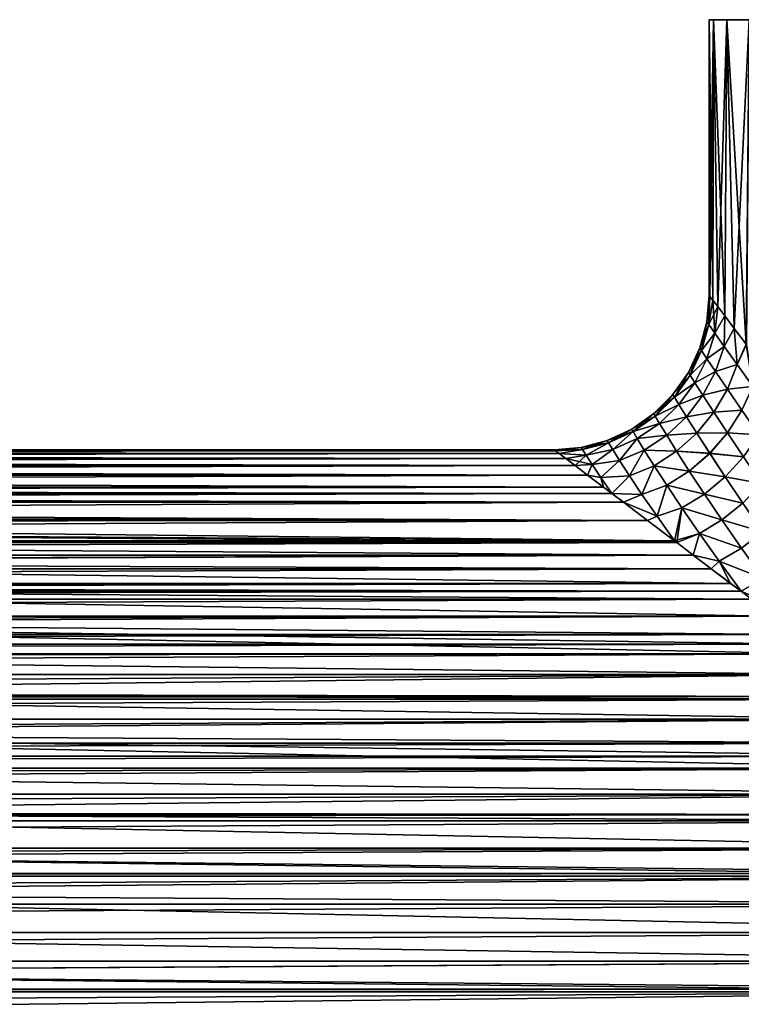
# Model space of a CAD drawing. Header units: metres. Extents: x -109 to 109, y -108 to 40.
# Tile 200 of 216: x 39 to 62, y -43 to -12. Entities that reach past the tile are written whole.
import ezdxf

# ---------------------------------------------------------------- set-up
doc = ezdxf.new("R2010")
doc.units = ezdxf.units.M
doc.layers.add('solid_K_24_42_18_000C86_XXX', color=7, linetype='CONTINUOUS')

msp = doc.modelspace()

# ---------------------------------------------------------------- linework, layer by layer
at = {"layer": 'solid_K_24_42_18_000C86_XXX'}
for points in [[(60.900002, -11.5), (60.929878, -20.439528, 0.965063), (61.021748, -20.560692, 1.945189)], [(61.045311, -11.5, 2.124069), (60.900002, -11.5), (61.021748, -20.560692, 1.945189)], [(60.900002, -11.5), (60.900002, -20.4), (60.929878, -20.439528, 0.965063)], [(61.045311, -11.5, -2.124069), (60.900002, -20.4), (60.900002, -11.5)], [(60.929913, -20.439554, -0.965606), (60.900002, -20.4), (61.045311, -11.5, -2.124069)], [(61.045311, -11.5, -2.124069), (60.900002, -11.5), (61.045311, -11.5, 2.124069)], [(61.021927, -20.560938, -1.946592), (60.929913, -20.439554, -0.965606), (61.045311, -11.5, -2.124069)], [(61.045311, -11.5, 2.124069), (61.021748, -20.560692, 1.945189), (61.179668, -20.769274, 2.940658)], [(61.180119, -20.769865, -2.942988), (61.021927, -20.560938, -1.946592), (61.045311, -11.5, -2.124069)], [(61.045311, -11.5, 2.124069), (61.179668, -20.769274, 2.940658), (61.408325, -21.071112, 3.949859)], [(61.478569, -11.5, 4.209054), (61.045311, -11.5, 2.124069), (61.408325, -21.071112, 3.949859)], [(61.045311, -11.5, -2.124069), (61.045311, -11.5, 2.124069), (61.478569, -11.5, 4.209054)], [(61.045311, -11.5, -2.124069), (61.478569, -11.5, 4.209054), (61.478569, -11.5, -4.209054)], [(61.180119, -20.769865, -2.942988), (61.045311, -11.5, -2.124069), (61.478569, -11.5, -4.209054)], [(61.409092, -21.072134, -3.952787), (61.180119, -20.769865, -2.942988), (61.478569, -11.5, -4.209054)], [(61.478569, -11.5, 4.209054), (61.408325, -21.071112, 3.949859), (61.713314, -21.473845, 4.971312)], [(61.714355, -21.475222, -4.974405), (61.409092, -21.072134, -3.952787), (61.478569, -11.5, -4.209054)], [(61.478569, -11.5, 4.209054), (61.713314, -21.473845, 4.971312), (62.103096, -21.988504, 6.007427)], [(62.191422, -11.5, 6.214841), (61.478569, -11.5, 4.209054), (62.103096, -21.988504, 6.007427)], [(61.478569, -11.5, -4.209054), (61.478569, -11.5, 4.209054), (62.191422, -11.5, 6.214841)], [(61.478569, -11.5, -4.209054), (62.191422, -11.5, 6.214841), (62.191422, -11.5, -6.214841)], [(61.714355, -21.475222, -4.974405), (61.478569, -11.5, -4.209054), (62.191422, -11.5, -6.214841)], [(62.104362, -21.990171, -6.01046), (61.714355, -21.475222, -4.974405), (62.191422, -11.5, -6.214841)], [(60.82513, -21.262226, 0), (60.900002, -20.4), (60.929913, -20.439554, -0.965606)], [(60.889999, -21.353968, 1.427135), (60.900002, -20.4), (60.82513, -21.262226, 0)], [(60.889999, -21.353951, -1.427237), (60.82513, -21.262226, 0), (60.929913, -20.439554, -0.965606)], [(60.889999, -21.353968, 1.427135), (60.929878, -20.439528, 0.965063), (60.900002, -20.4)], [(60.889999, -21.353968, 1.427135), (61.021748, -20.560692, 1.945189), (60.929878, -20.439528, 0.965063)], [(60.889999, -21.353951, -1.427237), (60.929913, -20.439554, -0.965606), (61.021927, -20.560938, -1.946592)], [(61.081512, -21.624311, 2.827866), (61.021748, -20.560692, 1.945189), (60.889999, -21.353968, 1.427135)], [(60.889999, -21.353951, -1.427237), (61.021927, -20.560938, -1.946592), (61.180119, -20.769865, -2.942988)], [(61.081512, -21.624311, 2.827866), (61.179668, -20.769274, 2.940658), (61.021748, -20.560692, 1.945189)], [(61.081524, -21.624311, -2.827949), (60.889999, -21.353951, -1.427237), (61.180119, -20.769865, -2.942988)], [(61.081512, -21.624311, 2.827866), (61.408325, -21.071112, 3.949859), (61.179668, -20.769274, 2.940658)], [(61.081524, -21.624311, -2.827949), (61.180119, -20.769865, -2.942988), (61.409092, -21.072134, -3.952787)], [(60.600288, -22.105185, 0.000001), (60.82513, -21.262226, 0), (60.889999, -21.353951, -1.427237)], [(60.658562, -22.193258, 1.370001), (60.82513, -21.262226, 0), (60.600288, -22.105185, 0.000001)], [(60.889999, -21.353968, 1.427135), (60.82513, -21.262226, 0), (60.658562, -22.193258, 1.370001)], [(61.390743, -22.059507, 4.179265), (61.408325, -21.071112, 3.949859), (61.081512, -21.624311, 2.827866)], [(61.390774, -22.059526, -4.179337), (61.081524, -21.624311, -2.827949), (61.409092, -21.072134, -3.952787)], [(61.390743, -22.059507, 4.179265), (61.713314, -21.473845, 4.971312), (61.408325, -21.071112, 3.949859)], [(61.390774, -22.059526, -4.179337), (61.409092, -21.072134, -3.952787), (61.714355, -21.475222, -4.974405)], [(60.658562, -22.193253, -1.370094), (60.600288, -22.105185, 0.000001), (60.889999, -21.353951, -1.427237)], [(60.658562, -22.193253, -1.370094), (60.889999, -21.353951, -1.427237), (61.081524, -21.624311, -2.827949)], [(61.081512, -21.624311, 2.827866), (60.889999, -21.353968, 1.427135), (60.658562, -22.193258, 1.370001)], [(60.831295, -22.453194, -2.719117), (60.658562, -22.193253, -1.370094), (61.081524, -21.624311, -2.827949)], [(61.081512, -21.624311, 2.827866), (60.658562, -22.193258, 1.370001), (60.831284, -22.453188, 2.719048)], [(61.390743, -22.059507, 4.179265), (61.081512, -21.624311, 2.827866), (60.831284, -22.453188, 2.719048)], [(60.831295, -22.453194, -2.719117), (61.081524, -21.624311, -2.827949), (61.390774, -22.059526, -4.179337)], [(61.805534, -22.6408, 5.464692), (61.713314, -21.473845, 4.971312), (61.390743, -22.059507, 4.179265)], [(61.805565, -22.640821, -5.464786), (61.390774, -22.059526, -4.179337), (61.714355, -21.475222, -4.974405)], [(61.805534, -22.6408, 5.464692), (62.103096, -21.988504, 6.007427), (61.713314, -21.473845, 4.971312)], [(61.805565, -22.640821, -5.464786), (61.714355, -21.475222, -4.974405), (62.104362, -21.990171, -6.01046)], [(60.232346, -22.896229, 0.000001), (60.600288, -22.105185, 0.000001), (60.658562, -22.193253, -1.370094)], [(60.285202, -22.980957, 1.332289), (60.600288, -22.105185, 0.000001), (60.232346, -22.896229, 0.000001)], [(60.285194, -22.980961, -1.332376), (60.232346, -22.896229, 0.000001), (60.658562, -22.193253, -1.370094)], [(60.285194, -22.980961, -1.332376), (60.658562, -22.193253, -1.370094), (60.831295, -22.453194, -2.719117)], [(60.658562, -22.193258, 1.370001), (60.600288, -22.105185, 0.000001), (60.285202, -22.980957, 1.332289)], [(60.831284, -22.453188, 2.719048), (60.658562, -22.193258, 1.370001), (60.285202, -22.980957, 1.332289)], [(61.390743, -22.059507, 4.179265), (60.831284, -22.453188, 2.719048), (61.112118, -22.872847, 4.028278)], [(61.112148, -22.872868, -4.028337), (60.831295, -22.453194, -2.719117), (61.390774, -22.059526, -4.179337)], [(61.805534, -22.6408, 5.464692), (61.390743, -22.059507, 4.179265), (61.112118, -22.872847, 4.028278)], [(61.112148, -22.872868, -4.028337), (61.390774, -22.059526, -4.179337), (61.805565, -22.640821, -5.464786)], [(62.312061, -23.347313, 6.672945), (62.103096, -21.988504, 6.007427), (61.805534, -22.6408, 5.464692)], [(62.312107, -23.347351, -6.673027), (61.805565, -22.640821, -5.464786), (62.104362, -21.990171, -6.01046)], [(60.442577, -23.231405, -2.648472), (60.285194, -22.980961, -1.332376), (60.831295, -22.453194, -2.719117)], [(60.831284, -22.453188, 2.719048), (60.285202, -22.980957, 1.332289), (60.442574, -23.231394, 2.648413)], [(61.112118, -22.872847, 4.028278), (60.831284, -22.453188, 2.719048), (60.442574, -23.231394, 2.648413)], [(60.442577, -23.231405, -2.648472), (60.831295, -22.453194, -2.719117), (61.112148, -22.872868, -4.028337)], [(59.732502, -23.611275, 0.000001), (60.232346, -22.896229, 0.000001), (60.285194, -22.980961, -1.332376)], [(59.781284, -23.693083, 1.31528), (60.232346, -22.896229, 0.000001), (59.732502, -23.611275, 0.000001)], [(60.285202, -22.980957, 1.332289), (60.232346, -22.896229, 0.000001), (59.781284, -23.693083, 1.31528)], [(61.112118, -22.872847, 4.028278), (60.442574, -23.231394, 2.648413), (60.700447, -23.636927, 3.933038)], [(60.70047, -23.636951, -3.93309), (60.442577, -23.231405, -2.648472), (61.112148, -22.872868, -4.028337)], [(61.492199, -23.435368, 5.283174), (61.112118, -22.872847, 4.028278), (60.700447, -23.636927, 3.933038)], [(60.70047, -23.636951, -3.93309), (61.112148, -22.872868, -4.028337), (61.492218, -23.43539, -5.283248)], [(61.805534, -22.6408, 5.464692), (61.112118, -22.872847, 4.028278), (61.492199, -23.435368, 5.283174)], [(61.492218, -23.43539, -5.283248), (61.112148, -22.872868, -4.028337), (61.805565, -22.640821, -5.464786)], [(62.312061, -23.347313, 6.672945), (61.805534, -22.6408, 5.464692), (61.492199, -23.435368, 5.283174)], [(61.492218, -23.43539, -5.283248), (61.805565, -22.640821, -5.464786), (62.312107, -23.347351, -6.673027)], [(59.781273, -23.693094, -1.315365), (59.732502, -23.611275, 0.000001), (60.285194, -22.980961, -1.332376)], [(59.781273, -23.693094, -1.315365), (60.285194, -22.980961, -1.332376), (60.442577, -23.231405, -2.648472)], [(60.442574, -23.231394, 2.648413), (60.285202, -22.980957, 1.332289), (59.781284, -23.693083, 1.31528)], [(59.927223, -23.935268, -2.618442), (59.781273, -23.693094, -1.315365), (60.442577, -23.231405, -2.648472)], [(60.442574, -23.231394, 2.648413), (59.781284, -23.693083, 1.31528), (59.927227, -23.935251, 2.618387)], [(59.927223, -23.935268, -2.618442), (60.442577, -23.231405, -2.648472), (60.70047, -23.636951, -3.93309)], [(60.700447, -23.636927, 3.933038), (60.442574, -23.231394, 2.648413), (59.927227, -23.935251, 2.618387)], [(61.492199, -23.435368, 5.283174), (60.700447, -23.636927, 3.933038), (61.052883, -24.182436, 5.17343)], [(61.052895, -24.182461, -5.173491), (60.70047, -23.636951, -3.93309), (61.492218, -23.43539, -5.283248)], [(61.960869, -24.121719, 6.472897), (61.492199, -23.435368, 5.283174), (61.052883, -24.182436, 5.17343)], [(61.052895, -24.182461, -5.173491), (61.492218, -23.43539, -5.283248), (61.960907, -24.121754, -6.472959)], [(62.312061, -23.347313, 6.672945), (61.492199, -23.435368, 5.283174), (61.960869, -24.121719, 6.472897)], [(61.960907, -24.121754, -6.472959), (61.492218, -23.43539, -5.283248), (62.312107, -23.347351, -6.673027)], [(59.115974, -24.228552, 0.000001), (59.732502, -23.611275, 0.000001), (59.781273, -23.693094, -1.315365)], [(59.162125, -24.30788, 1.319028), (59.732502, -23.611275, 0.000001), (59.115974, -24.228552, 0.000001)], [(59.162106, -24.307898, -1.319109), (59.115974, -24.228552, 0.000001), (59.781273, -23.693094, -1.315365)], [(59.162106, -24.307898, -1.319109), (59.781273, -23.693094, -1.315365), (59.927223, -23.935268, -2.618442)], [(59.781284, -23.693083, 1.31528), (59.732502, -23.611275, 0.000001), (59.162125, -24.30788, 1.319028)], [(59.927227, -23.935251, 2.618387), (59.781284, -23.693083, 1.31528), (59.162125, -24.30788, 1.319028)], [(60.168312, -24.32855, -3.896927), (59.927223, -23.935268, -2.618442), (60.70047, -23.636951, -3.93309)], [(60.700447, -23.636927, 3.933038), (59.927227, -23.935251, 2.618387), (60.168293, -24.328524, 3.896876)], [(61.052883, -24.182436, 5.17343), (60.700447, -23.636927, 3.933038), (60.168293, -24.328524, 3.896876)], [(60.168312, -24.32855, -3.896927), (60.70047, -23.636951, -3.93309), (61.052895, -24.182461, -5.173491)], [(59.300785, -24.54306, -2.629014), (59.162106, -24.307898, -1.319109), (59.927223, -23.935268, -2.618442)], [(59.927227, -23.935251, 2.618387), (59.162125, -24.30788, 1.319028), (59.300793, -24.543041, 2.628968)], [(59.300785, -24.54306, -2.629014), (59.927223, -23.935268, -2.618442), (60.168312, -24.32855, -3.896927)], [(60.168293, -24.328524, 3.896876), (59.927227, -23.935251, 2.618387), (59.300793, -24.543041, 2.628968)], [(61.960869, -24.121719, 6.472897), (61.052883, -24.182436, 5.17343), (61.492043, -24.850595, 6.358949)], [(61.492069, -24.850626, -6.358999), (61.052895, -24.182461, -5.173491), (61.960907, -24.121754, -6.472959)], [(62.507427, -24.913465, 7.591341), (61.960869, -24.121719, 6.472897), (61.492043, -24.850595, 6.358949)], [(61.492069, -24.850626, -6.358999), (61.960907, -24.121754, -6.472959), (62.50745, -24.913492, -7.591393)], [(58.401535, -24.729267, 0.000001), (59.115974, -24.228552, 0.000001), (59.162106, -24.307898, -1.319109)], [(58.446384, -24.806297, 1.340572), (59.115974, -24.228552, 0.000001), (58.401535, -24.729267, 0.000001)], [(58.446362, -24.806314, -1.340652), (58.401535, -24.729267, 0.000001), (59.162106, -24.307898, -1.319109)], [(58.446362, -24.806314, -1.340652), (59.162106, -24.307898, -1.319109), (59.300785, -24.54306, -2.629014)], [(59.162125, -24.30788, 1.319028), (59.115974, -24.228552, 0.000001), (58.446384, -24.806297, 1.340572)], [(59.300793, -24.543041, 2.628968), (59.162125, -24.30788, 1.319028), (58.446384, -24.806297, 1.340572)], [(59.531567, -24.925976, -3.919595), (59.300785, -24.54306, -2.629014), (60.168312, -24.32855, -3.896927)], [(60.168293, -24.328524, 3.896876), (59.300793, -24.543041, 2.628968), (59.531555, -24.925951, 3.919553)], [(60.501045, -24.859339, 5.139397), (60.168293, -24.328524, 3.896876), (59.531555, -24.925951, 3.919553)], [(59.531567, -24.925976, -3.919595), (60.168312, -24.32855, -3.896927), (60.501049, -24.859367, -5.139452)], [(61.052883, -24.182436, 5.17343), (60.168293, -24.328524, 3.896876), (60.501045, -24.859339, 5.139397)], [(60.501049, -24.859367, -5.139452), (60.168312, -24.32855, -3.896927), (61.052895, -24.182461, -5.173491)], [(61.492043, -24.850595, 6.358949), (61.052883, -24.182436, 5.17343), (60.501045, -24.859339, 5.139397)], [(60.501049, -24.859367, -5.139452), (61.052895, -24.182461, -5.173491), (61.492069, -24.850626, -6.358999)], [(57.610935, -25.098175, 0.000001), (58.401535, -24.729267, 0.000001), (58.446362, -24.806314, -1.340652)], [(57.655006, -25.171726, 1.365642), (58.401535, -24.729267, 0.000001), (57.610935, -25.098175, 0.000001)], [(57.654976, -25.171743, -1.365713), (57.610935, -25.098175, 0.000001), (58.446362, -24.806314, -1.340652)], [(57.788097, -25.39031, -2.725567), (57.654976, -25.171743, -1.365713), (58.446362, -24.806314, -1.340652)], [(58.446384, -24.806297, 1.340572), (58.401535, -24.729267, 0.000001), (57.655006, -25.171726, 1.365642)], [(58.446384, -24.806297, 1.340572), (57.655006, -25.171726, 1.365642), (57.78812, -25.390301, 2.725552)], [(57.788097, -25.39031, -2.725567), (58.446362, -24.806314, -1.340652), (58.5816, -25.034945, -2.674213)], [(58.581615, -25.034929, 2.674175), (58.446384, -24.806297, 1.340572), (57.78812, -25.390301, 2.725552)], [(58.5816, -25.034945, -2.674213), (58.446362, -24.806314, -1.340652), (59.300785, -24.54306, -2.629014)], [(59.300793, -24.543041, 2.628968), (58.446384, -24.806297, 1.340572), (58.581615, -25.034929, 2.674175)], [(58.5816, -25.034945, -2.674213), (59.300785, -24.54306, -2.629014), (59.531567, -24.925976, -3.919595)], [(59.531555, -24.925951, 3.919553), (59.300793, -24.543041, 2.628968), (58.581615, -25.034929, 2.674175)], [(56.76825, -25.324045, 0.000001), (57.610935, -25.098175, 0.000001), (57.654976, -25.171743, -1.365713)], [(56.807629, -25.386284, 1.320106), (57.610935, -25.098175, 0.000001), (56.76825, -25.324045, 0.000001)], [(57.655006, -25.171726, 1.365642), (57.610935, -25.098175, 0.000001), (56.807629, -25.386284, 1.320106)], [(58.011589, -25.747881, -4.071804), (57.788097, -25.39031, -2.725567), (58.5816, -25.034945, -2.674213)], [(58.581615, -25.034929, 2.674175), (57.78812, -25.390301, 2.725552), (58.011597, -25.747875, 4.071806)], [(58.011589, -25.747881, -4.071804), (58.5816, -25.034945, -2.674213), (58.807957, -25.408117, -3.992018)], [(58.807949, -25.408098, 3.991985), (58.581615, -25.034929, 2.674175), (58.011597, -25.747875, 4.071806)], [(58.807957, -25.408117, -3.992018), (58.5816, -25.034945, -2.674213), (59.531567, -24.925976, -3.919595)], [(59.531555, -24.925951, 3.919553), (58.581615, -25.034929, 2.674175), (58.807949, -25.408098, 3.991985)], [(59.852951, -25.444399, 5.180383), (59.531555, -24.925951, 3.919553), (58.807949, -25.408098, 3.991985)], [(58.807957, -25.408117, -3.992018), (59.531567, -24.925976, -3.919595), (59.852943, -25.444426, -5.180424)], [(60.501045, -24.859339, 5.139397), (59.531555, -24.925951, 3.919553), (59.852951, -25.444399, 5.180383)], [(59.852943, -25.444426, -5.180424), (59.531567, -24.925976, -3.919595), (60.501049, -24.859367, -5.139452)], [(59.852943, -25.444426, -5.180424), (60.501049, -24.859367, -5.139452), (60.920021, -25.511919, -6.335379)], [(60.919998, -25.511889, 6.335331), (60.501045, -24.859339, 5.139397), (59.852951, -25.444399, 5.180383)], [(61.492043, -24.850595, 6.358949), (60.501045, -24.859339, 5.139397), (60.919998, -25.511889, 6.335331)], [(60.920021, -25.511919, -6.335379), (60.501049, -24.859367, -5.139452), (61.492069, -24.850626, -6.358999)], [(62.009426, -25.624193, 7.482618), (61.492043, -24.850595, 6.358949), (60.919998, -25.511889, 6.335331)], [(60.920021, -25.511919, -6.335379), (61.492069, -24.850626, -6.358999), (62.009441, -25.62422, -7.482655)], [(62.507427, -24.913465, 7.591341), (61.492043, -24.850595, 6.358949), (62.009426, -25.624193, 7.482618)], [(62.009441, -25.62422, -7.482655), (61.492069, -24.850626, -6.358999), (62.50745, -24.913492, -7.591393)], [(-56.061127, -25.522043, -1.947519), (-55.939552, -25.429928, -0.965841), (56.061127, -25.522043, -1.947528)], [(-56.061012, -25.521969, 1.94694), (56.061012, -25.521969, 1.946933), (55.939556, -25.429913, 0.965601)], [(-55.939556, -25.429913, 0.965608), (-56.061012, -25.521969, 1.94694), (55.939556, -25.429913, 0.965601)], [(-55.939556, -25.429913, 0.965608), (55.939556, -25.429913, 0.965601), (55.900002, -25.4)], [(-55.900002, -25.4), (-55.939556, -25.429913, 0.965608), (55.900002, -25.4)], [(-55.939552, -25.429928, -0.965841), (-55.900002, -25.4), (55.939552, -25.429928, -0.965849)], [(-55.939552, -25.429928, -0.965841), (55.939552, -25.429928, -0.965849), (56.061127, -25.522043, -1.947528)], [(-55.900002, -25.4), (55.900002, -25.4), (55.939552, -25.429928, -0.965849)], [(56.76825, -25.324045, 0.000001), (55.900002, -25.4), (55.939556, -25.429913, 0.965601)], [(56.807587, -25.386299, -1.320179), (55.900002, -25.4), (56.76825, -25.324045, 0.000001)], [(56.807587, -25.386299, -1.320179), (55.939552, -25.429928, -0.965849), (55.900002, -25.4)], [(56.807587, -25.386299, -1.320179), (56.061127, -25.522043, -1.947528), (55.939552, -25.429928, -0.965849)], [(56.807629, -25.386284, 1.320106), (56.76825, -25.324045, 0.000001), (55.939556, -25.429913, 0.965601)], [(56.807629, -25.386284, 1.320106), (55.939556, -25.429913, 0.965601), (56.061012, -25.521969, 1.946933)], [(56.92646, -25.571609, 2.635696), (56.807629, -25.386284, 1.320106), (56.061012, -25.521969, 1.946933)], [(56.926441, -25.571609, -2.635701), (56.061127, -25.522043, -1.947528), (56.807587, -25.386299, -1.320179)], [(56.807587, -25.386299, -1.320179), (56.76825, -25.324045, 0.000001), (57.654976, -25.171743, -1.365713)], [(56.926441, -25.571609, -2.635701), (56.807587, -25.386299, -1.320179), (57.654976, -25.171743, -1.365713)], [(57.655006, -25.171726, 1.365642), (56.807629, -25.386284, 1.320106), (56.92646, -25.571609, 2.635696)], [(56.926441, -25.571609, -2.635701), (57.654976, -25.171743, -1.365713), (57.788097, -25.39031, -2.725567)], [(57.125854, -25.875898, -3.940298), (56.926441, -25.571609, -2.635701), (57.788097, -25.39031, -2.725567)], [(57.78812, -25.390301, 2.725552), (57.655006, -25.171726, 1.365642), (56.92646, -25.571609, 2.635696)], [(57.78812, -25.390301, 2.725552), (56.92646, -25.571609, 2.635696), (57.12587, -25.875898, 3.940324)], [(57.125854, -25.875898, -3.940298), (57.788097, -25.39031, -2.725567), (58.011589, -25.747881, -4.071804)], [(58.011597, -25.747875, 4.071806), (57.78812, -25.390301, 2.725552), (57.12587, -25.875898, 3.940324)], [(58.326187, -26.234734, -5.395039), (58.011589, -25.747881, -4.071804), (58.807957, -25.408117, -3.992018)], [(58.807949, -25.408098, 3.991985), (58.011597, -25.747875, 4.071806), (58.326221, -26.234735, 5.395056)], [(58.326187, -26.234734, -5.395039), (58.807957, -25.408117, -3.992018), (59.125336, -25.914795, -5.284193)], [(59.125351, -25.914776, 5.284167), (58.807949, -25.408098, 3.991985), (58.326221, -26.234735, 5.395056)], [(59.852951, -25.444399, 5.180383), (58.807949, -25.408098, 3.991985), (59.125351, -25.914776, 5.284167)], [(59.125336, -25.914795, -5.284193), (58.807957, -25.408117, -3.992018), (59.852943, -25.444426, -5.180424)], [(59.125336, -25.914795, -5.284193), (59.852943, -25.444426, -5.180424), (60.261356, -26.083899, -6.400729)], [(60.261345, -26.083876, 6.400695), (59.852951, -25.444399, 5.180383), (59.125351, -25.914776, 5.284167)], [(60.261356, -26.083899, -6.400729), (59.852943, -25.444426, -5.180424), (60.920021, -25.511919, -6.335379)], [(60.919998, -25.511889, 6.335331), (59.852951, -25.444399, 5.180383), (60.261345, -26.083876, 6.400695)], [(-56.572842, -25.909622, -3.954808), (-56.270256, -25.680433, -2.944636), (56.572845, -25.909626, -3.954821)], [(-56.572403, -25.909302, 3.95358), (56.572399, -25.909298, 3.953568), (56.27002, -25.680246, 2.943662)], [(-56.270023, -25.680248, 2.943672), (-56.572403, -25.909302, 3.95358), (56.27002, -25.680246, 2.943662)], [(-56.270256, -25.680433, -2.944636), (-56.061127, -25.522043, -1.947519), (56.27026, -25.680435, -2.944648)], [(-56.270256, -25.680433, -2.944636), (56.27026, -25.680435, -2.944648), (56.572845, -25.909626, -3.954821)], [(-56.270023, -25.680248, 2.943672), (56.27002, -25.680246, 2.943662), (56.061012, -25.521969, 1.946933)], [(-56.061012, -25.521969, 1.94694), (-56.270023, -25.680248, 2.943672), (56.061012, -25.521969, 1.946933)], [(-56.061127, -25.522043, -1.947519), (56.061127, -25.522043, -1.947528), (56.27026, -25.680435, -2.944648)], [(56.92646, -25.571609, 2.635696), (56.061012, -25.521969, 1.946933), (56.27002, -25.680246, 2.943662)], [(56.926441, -25.571609, -2.635701), (56.27026, -25.680435, -2.944648), (56.061127, -25.522043, -1.947528)], [(56.92646, -25.571609, 2.635696), (56.27002, -25.680246, 2.943662), (56.572399, -25.909298, 3.953568)], [(57.125854, -25.875898, -3.940298), (56.27026, -25.680435, -2.944648), (56.926441, -25.571609, -2.635701)], [(57.125854, -25.875898, -3.940298), (56.572845, -25.909626, -3.954821), (56.27026, -25.680435, -2.944648)], [(57.12587, -25.875898, 3.940324), (56.92646, -25.571609, 2.635696), (56.572399, -25.909298, 3.953568)], [(57.406933, -26.292265, -5.226513), (57.125854, -25.875898, -3.940298), (58.011589, -25.747881, -4.071804)], [(58.011597, -25.747875, 4.071806), (57.12587, -25.875898, 3.940324), (57.406971, -26.292282, 5.226542)], [(57.406933, -26.292265, -5.226513), (58.011589, -25.747881, -4.071804), (58.326187, -26.234734, -5.395039)], [(58.326221, -26.234735, 5.395056), (58.011597, -25.747875, 4.071806), (57.406971, -26.292282, 5.226542)], [(61.418476, -26.270033, 7.476839), (60.919998, -25.511889, 6.335331), (60.261345, -26.083876, 6.400695)], [(60.261356, -26.083899, -6.400729), (60.920021, -25.511919, -6.335379), (61.418484, -26.270063, -7.476872)], [(62.009426, -25.624193, 7.482618), (60.919998, -25.511889, 6.335331), (61.418476, -26.270033, 7.476839)], [(61.418484, -26.270063, -7.476872), (60.920021, -25.511919, -6.335379), (62.009441, -25.62422, -7.482655)], [(62.596298, -26.4872, 8.539646), (62.009426, -25.624193, 7.482618), (61.418476, -26.270033, 7.476839)], [(61.418484, -26.270063, -7.476872), (62.009441, -25.62422, -7.482655), (62.596333, -26.48724, -8.539694)], [(-56.976128, -26.215046, -4.976458), (-56.572842, -25.909622, -3.954808), (56.976135, -26.21505, -4.97647)], [(-56.975529, -26.21459, 4.975101), (56.975525, -26.214586, 4.97509), (56.572399, -25.909298, 3.953568)], [(-56.572403, -25.909302, 3.95358), (-56.975529, -26.21459, 4.975101), (56.572399, -25.909298, 3.953568)], [(-56.572842, -25.909622, -3.954808), (56.572845, -25.909626, -3.954821), (56.976135, -26.21505, -4.97647)], [(57.12587, -25.875898, 3.940324), (56.572399, -25.909298, 3.953568), (56.975525, -26.214586, 4.97509)], [(57.125854, -25.875898, -3.940298), (56.976135, -26.21505, -4.97647), (56.572845, -25.909626, -3.954821)], [(57.406971, -26.292282, 5.226542), (57.12587, -25.875898, 3.940324), (56.975525, -26.214586, 4.97509)], [(57.406933, -26.292265, -5.226513), (56.976135, -26.21505, -4.97647), (57.125854, -25.875898, -3.940298)], [(58.730404, -26.838863, -6.684284), (58.326187, -26.234734, -5.395039), (59.125336, -25.914795, -5.284193)], [(59.125351, -25.914776, 5.284167), (58.326221, -26.234735, 5.395056), (58.730427, -26.838886, 6.684327)], [(58.730404, -26.838863, -6.684284), (59.125336, -25.914795, -5.284193), (59.531471, -26.541607, -6.539734)], [(59.531471, -26.541597, 6.539719), (59.125351, -25.914776, 5.284167), (58.730427, -26.838886, 6.684327)], [(59.531471, -26.541607, -6.539734), (59.125336, -25.914795, -5.284193), (60.261356, -26.083899, -6.400729)], [(60.261345, -26.083876, 6.400695), (59.125351, -25.914776, 5.284167), (59.531471, -26.541597, 6.539719)], [(60.751431, -26.829163, 7.571825), (60.261345, -26.083876, 6.400695), (59.531471, -26.541597, 6.539719)], [(59.531471, -26.541607, -6.539734), (60.261356, -26.083899, -6.400729), (60.751423, -26.829182, -7.57184)], [(61.418476, -26.270033, 7.476839), (60.261345, -26.083876, 6.400695), (60.751431, -26.829163, 7.571825)], [(60.751423, -26.829182, -7.57184), (60.261356, -26.083899, -6.400729), (61.418484, -26.270063, -7.476872)], [(-57.491512, -26.605406, -6.012959), (-56.976128, -26.215046, -4.976458), (57.491516, -26.605412, -6.012969)], [(-57.490692, -26.604786, 6.011471), (57.490685, -26.60478, 6.01146), (56.975525, -26.214586, 4.97509)], [(-56.975529, -26.21459, 4.975101), (-57.490692, -26.604786, 6.011471), (56.975525, -26.214586, 4.97509)], [(-56.976128, -26.215046, -4.976458), (56.976135, -26.21505, -4.97647), (57.491516, -26.605412, -6.012969)], [(57.406971, -26.292282, 5.226542), (56.975525, -26.214586, 4.97509), (57.490685, -26.60478, 6.01146)], [(57.406933, -26.292265, -5.226513), (57.491516, -26.605412, -6.012969), (56.976135, -26.21505, -4.97647)], [(57.406933, -26.292265, -5.226513), (58.326187, -26.234734, -5.395039), (57.7593, -26.807959, -6.476568)], [(57.406933, -26.292265, -5.226513), (57.7593, -26.807959, -6.476568), (57.491516, -26.605412, -6.012969)], [(58.326221, -26.234735, 5.395056), (57.406971, -26.292282, 5.226542), (57.759354, -26.808001, 6.476664)], [(57.406971, -26.292282, 5.226542), (57.490685, -26.60478, 6.01146), (57.759354, -26.808001, 6.476664)], [(58.730404, -26.838863, -6.684284), (57.7593, -26.807959, -6.476568), (58.326187, -26.234734, -5.395039)], [(58.730427, -26.838886, 6.684327), (58.326221, -26.234735, 5.395056), (57.759354, -26.808001, 6.476664)], [(60.751423, -26.829182, -7.57184), (61.418484, -26.270063, -7.476872), (61.989048, -27.118547, -8.557956)], [(61.989017, -27.118507, 8.557911), (61.418476, -26.270033, 7.476839), (60.751431, -26.829163, 7.571825)], [(62.596298, -26.4872, 8.539646), (61.418476, -26.270033, 7.476839), (61.989017, -27.118507, 8.557911)], [(61.989048, -27.118547, -8.557956), (61.418484, -26.270063, -7.476872), (62.596333, -26.48724, -8.539694)], [(-57.759354, -26.808001, 6.476662), (57.759354, -26.808001, 6.476664), (57.490685, -26.60478, 6.01146)], [(-57.490692, -26.604786, 6.011471), (-57.759354, -26.808001, 6.476662), (57.490685, -26.60478, 6.01146)], [(-57.7593, -26.807959, -6.47657), (-57.491512, -26.605406, -6.012959), (57.7593, -26.807959, -6.476568)], [(-57.491512, -26.605406, -6.012959), (57.491516, -26.605412, -6.012969), (57.7593, -26.807959, -6.476568)], [(59.220493, -27.54701, -7.929868), (58.730404, -26.838863, -6.684284), (59.531471, -26.541607, -6.539734)], [(59.531471, -26.541597, 6.539719), (58.730427, -26.838886, 6.684327), (59.220547, -27.547047, 7.929941)], [(59.220493, -27.54701, -7.929868), (59.531471, -26.541607, -6.539734), (60.021919, -27.274178, -7.749264)], [(60.021942, -27.274174, 7.749271), (59.531471, -26.541597, 6.539719), (59.220547, -27.547047, 7.929941)], [(60.751431, -26.829163, 7.571825), (59.531471, -26.541597, 6.539719), (60.021942, -27.274174, 7.749271)], [(60.021919, -27.274178, -7.749264), (59.531471, -26.541607, -6.539734), (60.751423, -26.829182, -7.57184)], [(-58.133579, -27.09156, -7.065078), (-57.7593, -26.807959, -6.47657), (58.133587, -27.091566, -7.065089)], [(-58.132423, -27.090689, 7.063359), (58.132416, -27.090683, 7.063348), (57.759354, -26.808001, 6.476664)], [(-57.759354, -26.808001, 6.476662), (-58.132423, -27.090689, 7.063359), (57.759354, -26.808001, 6.476664)], [(-57.7593, -26.807959, -6.47657), (57.7593, -26.807959, -6.476568), (58.133587, -27.091566, -7.065089)], [(58.730404, -26.838863, -6.684284), (58.133587, -27.091566, -7.065089), (57.7593, -26.807959, -6.476568)], [(58.730427, -26.838886, 6.684327), (57.759354, -26.808001, 6.476664), (58.132416, -27.090683, 7.063348)], [(59.220547, -27.547047, 7.929941), (58.730427, -26.838886, 6.684327), (58.132416, -27.090683, 7.063348)], [(59.220493, -27.54701, -7.929868), (58.133587, -27.091566, -7.065089), (58.730404, -26.838863, -6.684284)], [(60.021919, -27.274178, -7.749264), (60.751423, -26.829182, -7.57184), (61.3167, -27.665653, -8.686711)], [(61.316685, -27.66563, 8.686684), (60.751431, -26.829163, 7.571825), (60.021942, -27.274174, 7.749271)], [(61.3167, -27.665653, -8.686711), (60.751423, -26.829182, -7.57184), (61.989048, -27.118547, -8.557956)], [(61.989017, -27.118507, 8.557911), (60.751431, -26.829163, 7.571825), (61.316685, -27.66563, 8.686684)], [(-58.915543, -27.68372, 8.126295), (58.915535, -27.683712, 8.126284), (58.132416, -27.090683, 7.063348)], [(-58.132423, -27.090689, 7.063359), (-58.915543, -27.68372, 8.126295), (58.132416, -27.090683, 7.063348)], [(-58.133579, -27.09156, -7.065078), (58.917053, -27.684862, -8.128166), (-0.000633, -27.527281, -7.864213)], [(-58.133579, -27.09156, -7.065078), (58.133587, -27.091566, -7.065089), (58.917053, -27.684862, -8.128166)], [(59.220547, -27.547047, 7.929941), (58.132416, -27.090683, 7.063348), (58.915535, -27.683712, 8.126284)], [(59.220493, -27.54701, -7.929868), (58.917053, -27.684862, -8.128166), (58.133587, -27.091566, -7.065089)], [(59.220493, -27.54701, -7.929868), (60.021919, -27.274178, -7.749264), (59.787666, -28.344053, -9.120692)], [(60.021942, -27.274174, 7.749271), (59.220547, -27.547047, 7.929941), (59.787804, -28.344156, 9.120833)], [(60.590828, -28.098461, -8.904859), (59.787666, -28.344053, -9.120692), (60.021919, -27.274178, -7.749264)], [(60.021942, -27.274174, 7.749271), (59.787804, -28.344156, 9.120833), (59.855961, -28.395815, 9.19209)], [(60.590832, -28.098461, 8.904856), (60.021942, -27.274174, 7.749271), (59.855961, -28.395815, 9.19209)], [(60.590828, -28.098461, -8.904859), (60.021919, -27.274178, -7.749264), (61.3167, -27.665653, -8.686711)], [(61.316685, -27.66563, 8.686684), (60.021942, -27.274174, 7.749271), (60.590832, -28.098461, 8.904856)], [(62.624233, -28.043667, 9.574955), (61.989017, -27.118507, 8.557911), (61.316685, -27.66563, 8.686684)], [(61.3167, -27.665653, -8.686711), (61.989048, -27.118547, -8.557956), (62.624241, -28.043697, -9.574986)], [(58.917053, -27.684862, -8.128166), (1.333068, -27.572657, -7.941438), (-0.000633, -27.527281, -7.864213)], [(58.917053, -27.684862, -8.128166), (2.715964, -27.717237, -8.180968), (1.333068, -27.572657, -7.941438)], [(59.220547, -27.547047, 7.929941), (58.915535, -27.683712, 8.126284), (59.787804, -28.344156, 9.120833)], [(59.220493, -27.54701, -7.929868), (59.787666, -28.344053, -9.120692), (58.917053, -27.684862, -8.128166)], [(60.590828, -28.098461, -8.904859), (61.3167, -27.665653, -8.686711), (61.950195, -28.579971, -9.740566)], [(61.950207, -28.57996, 9.740557), (61.316685, -27.66563, 8.686684), (60.590832, -28.098461, 8.904856)], [(62.624233, -28.043667, 9.574955), (61.316685, -27.66563, 8.686684), (61.950207, -28.57996, 9.740557)], [(61.950195, -28.579971, -9.740566), (61.3167, -27.665653, -8.686711), (62.624241, -28.043697, -9.574986)], [(-59.787804, -28.344154, 9.120832), (59.787804, -28.344156, 9.120833), (58.915535, -27.683712, 8.126284)], [(-58.915543, -27.68372, 8.126295), (-59.787804, -28.344154, 9.120832), (58.915535, -27.683712, 8.126284)], [(58.917053, -27.684862, -8.128166), (59.787666, -28.344053, -9.120692), (2.715964, -27.717237, -8.180968)], [(59.787666, -28.344053, -9.120692), (4.180992, -27.985003, -8.600571), (2.715964, -27.717237, -8.180968)], [(59.857697, -28.397135, -9.193899), (5.73263, -28.409878, -9.211343), (4.180992, -27.985003, -8.600571)], [(59.787666, -28.344053, -9.120692), (59.857697, -28.397135, -9.193899), (4.180992, -27.985003, -8.600571)], [(60.590828, -28.098461, -8.904859), (59.857697, -28.397135, -9.193899), (59.787666, -28.344053, -9.120692)], [(60.590832, -28.098461, 8.904856), (59.855961, -28.395815, 9.19209), (60.390202, -28.800381, 9.722616)], [(60.590828, -28.098461, -8.904859), (60.391979, -28.801737, -9.724319), (59.857697, -28.397135, -9.193899)], [(61.231529, -29.001453, 10.000886), (60.590832, -28.098461, 8.904856), (60.390202, -28.800381, 9.722616)], [(61.231495, -29.001442, -10.000869), (60.391979, -28.801737, -9.724319), (60.590828, -28.098461, -8.904859)], [(61.231495, -29.001442, -10.000869), (60.590828, -28.098461, -8.904859), (61.950195, -28.579971, -9.740566)], [(61.950207, -28.57996, 9.740557), (60.590832, -28.098461, 8.904856), (61.231529, -29.001453, 10.000886)], [(-60.390209, -28.800386, 9.722626), (60.390202, -28.800381, 9.722616), (59.855961, -28.395815, 9.19209)], [(-59.855968, -28.395823, 9.1921), (-60.390209, -28.800386, 9.722626), (59.855961, -28.395815, 9.19209)], [(-59.787804, -28.344154, 9.120832), (-59.855968, -28.395823, 9.1921), (59.787804, -28.344156, 9.120833)], [(-59.855968, -28.395823, 9.1921), (59.855961, -28.395815, 9.19209), (59.787804, -28.344156, 9.120833)], [(59.857697, -28.397135, -9.193899), (60.391979, -28.801737, -9.724319), (5.73263, -28.409878, -9.211343)], [(60.391979, -28.801737, -9.724319), (7.341867, -29.026724, -10.000034), (5.73263, -28.409878, -9.211343)], [(61.231495, -29.001442, -10.000869), (61.950195, -28.579971, -9.740566), (62.645149, -29.560434, -10.730181)], [(62.645138, -29.560421, 10.73017), (61.950207, -28.57996, 9.740557), (61.231529, -29.001453, 10.000886)], [(-60.970318, -29.239614, 10.249553), (60.97031, -29.239607, 10.249544), (60.390202, -28.800381, 9.722616)], [(-60.390209, -28.800386, 9.722626), (-60.970318, -29.239614, 10.249553), (60.390202, -28.800381, 9.722616)], [(60.391979, -28.801737, -9.724319), (60.972088, -29.240959, -10.251095), (7.341867, -29.026724, -10.000034)], [(61.231529, -29.001453, 10.000886), (60.390202, -28.800381, 9.722616), (60.97031, -29.239607, 10.249544)], [(61.231495, -29.001442, -10.000869), (60.972088, -29.240959, -10.251095), (60.391979, -28.801737, -9.724319)], [(-61.597198, -29.714577, 10.770294), (61.597191, -29.714571, 10.770287), (60.97031, -29.239607, 10.249544)], [(-60.970318, -29.239614, 10.249553), (-61.597198, -29.714577, 10.770294), (60.97031, -29.239607, 10.249544)], [(61.59893, -29.715881, -10.771661), (8.946525, -29.856466, -10.917035), (7.341867, -29.026724, -10.000034)], [(60.972088, -29.240959, -10.251095), (61.59893, -29.715881, -10.771661), (7.341867, -29.026724, -10.000034)], [(61.231529, -29.001453, 10.000886), (60.97031, -29.239607, 10.249544), (61.597191, -29.714571, 10.770287)], [(61.231495, -29.001442, -10.000869), (61.933182, -29.968788, -11.030519), (60.972088, -29.240959, -10.251095)], [(60.972088, -29.240959, -10.251095), (61.933182, -29.968788, -11.030519), (61.59893, -29.715881, -10.771661)], [(61.231495, -29.001442, -10.000869), (62.645149, -29.560434, -10.730181), (61.933182, -29.968788, -11.030519)], [(61.231529, -29.001453, 10.000886), (61.597191, -29.714571, 10.770287), (61.933197, -29.968805, 11.030537)], [(62.645138, -29.560421, 10.73017), (61.231529, -29.001453, 10.000886), (61.933197, -29.968805, 11.030537)], [(63.395203, -30.596991, -11.65387), (61.933182, -29.968788, -11.030519), (62.645149, -29.560434, -10.730181)], [(62.645138, -29.560421, 10.73017), (61.933197, -29.968805, 11.030537), (62.273815, -30.226732, 11.282583)], [(-61.933197, -29.968805, 11.030536), (61.933197, -29.968805, 11.030537), (61.597191, -29.714571, 10.770287)], [(-61.597198, -29.714577, 10.770294), (-61.933197, -29.968805, 11.030536), (61.597191, -29.714571, 10.770287)], [(61.59893, -29.715881, -10.771661), (61.933182, -29.968788, -11.030519), (8.946525, -29.856466, -10.917035)], [(63.001511, -30.777958, -11.784307), (10.460492, -30.88876, -11.879513), (8.946525, -29.856466, -10.917035)], [(62.275467, -30.227985, -11.28378), (63.001511, -30.777958, -11.784307), (8.946525, -29.856466, -10.917035)], [(61.933182, -29.968788, -11.030519), (62.275467, -30.227985, -11.28378), (8.946525, -29.856466, -10.917035)], [(-62.273823, -30.22674, 11.282591), (62.273815, -30.226732, 11.282583), (61.933197, -29.968805, 11.030537)], [(-61.933197, -29.968805, 11.030536), (-62.273823, -30.22674, 11.282591), (61.933197, -29.968805, 11.030537)], [(63.395203, -30.596991, -11.65387), (62.275467, -30.227985, -11.28378), (61.933182, -29.968788, -11.030519)], [(-62.999985, -30.776793, 11.783295), (62.999977, -30.776785, 11.783288), (62.273815, -30.226732, 11.282583)], [(-62.273823, -30.22674, 11.282591), (-62.999985, -30.776793, 11.783295), (62.273815, -30.226732, 11.282583)], [(-63.777729, -31.365555, 12.26937), (63.777718, -31.365547, 12.269364), (62.999977, -30.776785, 11.783288)], [(-62.999985, -30.776793, 11.783295), (-63.777729, -31.365555, 12.26937), (62.999977, -30.776785, 11.783288)], [(63.001511, -30.777958, -11.784307), (63.779137, -31.366627, -12.270213), (10.460492, -30.88876, -11.879513)], [(64.607849, -31.994257, -12.737998), (11.769807, -32.046333, -12.774656), (10.460492, -30.88876, -11.879513)], [(64.190063, -31.677816, -12.508272), (64.607849, -31.994257, -12.737998), (10.460492, -30.88876, -11.879513)], [(63.779137, -31.366627, -12.270213), (64.190063, -31.677816, -12.508272), (10.460492, -30.88876, -11.879513)], [(-64.190079, -31.677824, 12.508279), (64.190079, -31.677824, 12.508279), (63.777718, -31.365547, 12.269364)], [(-63.777729, -31.365555, 12.26937), (-64.190079, -31.677824, 12.508279), (63.777718, -31.365547, 12.269364)], [(-64.60656, -31.993286, 12.737311), (64.606552, -31.993279, 12.737307), (64.190079, -31.677824, 12.508279)], [(-64.190079, -31.677824, 12.508279), (-64.60656, -31.993286, 12.737311), (64.190079, -31.677824, 12.508279)], [(-65.486366, -32.659565, 13.183214), (65.486359, -32.659557, 13.18321), (64.606552, -31.993279, 12.737307)], [(-64.60656, -31.993286, 12.737311), (-65.486366, -32.659565, 13.183214), (64.606552, -31.993279, 12.737307)], [(64.607849, -31.994257, -12.737998), (65.487549, -32.660458, -13.183778), (11.769807, -32.046333, -12.774656)], [(65.487549, -32.660458, -13.183778), (12.853021, -33.273506, -13.552169), (11.769807, -32.046333, -12.774656)], [(-66.416992, -33.364231, 13.603495), (66.416985, -33.364227, 13.603491), (65.486359, -32.659557, 13.18321)], [(-65.486366, -32.659565, 13.183214), (-66.416992, -33.364231, 13.603495), (65.486359, -32.659557, 13.18321)], [(65.487549, -32.660458, -13.183778), (66.418091, -33.365063, -13.603961), (12.853021, -33.273506, -13.552169)], [(-66.543602, -33.46014, 13.656884), (66.543602, -33.46014, 13.656884), (66.416985, -33.364227, 13.603491)], [(-66.416992, -33.364231, 13.603495), (-66.543602, -33.46014, 13.656884), (66.416985, -33.364227, 13.603491)], [(67.39608, -34.105942, -13.993998), (13.728177, -34.543434, -14.201154), (12.853021, -33.273506, -13.552169)], [(66.543625, -33.460163, -13.656898), (67.39608, -34.105942, -13.993998), (12.853021, -33.273506, -13.552169)], [(66.418091, -33.365063, -13.603961), (66.543625, -33.460163, -13.656898), (12.853021, -33.273506, -13.552169)], [(-67.395058, -34.105167, 13.993616), (67.39505, -34.10516, 13.993612), (66.543602, -33.46014, 13.656884)], [(-66.543602, -33.46014, 13.656884), (-67.395058, -34.105167, 13.993616), (66.543602, -33.46014, 13.656884)], [(-68.42112, -34.881714, 14.350142), (68.421112, -34.881706, 14.350139), (67.39505, -34.10516, 13.993612)], [(-67.395058, -34.105167, 13.993616), (-68.42112, -34.881714, 14.350142), (67.39505, -34.10516, 13.993612)], [(67.39608, -34.105942, -13.993998), (68.422073, -34.882439, -14.350451), (13.728177, -34.543434, -14.201154)], [(69.488472, -35.690506, -14.668649), (14.409911, -35.829678, -14.71828), (13.728177, -34.543434, -14.201154)], [(68.968758, -35.296593, -14.520025), (69.488472, -35.690506, -14.668649), (13.728177, -34.543434, -14.201154)], [(68.422073, -34.882439, -14.350451), (68.968758, -35.296593, -14.520025), (13.728177, -34.543434, -14.201154)], [(-68.968735, -35.29657, 14.520017), (68.968735, -35.29657, 14.520016), (68.421112, -34.881706, 14.350139)], [(-68.42112, -34.881714, 14.350142), (-68.968735, -35.29657, 14.520017), (68.421112, -34.881706, 14.350139)], [(-69.48761, -35.689846, 14.668411), (69.487602, -35.689842, 14.668409), (68.968735, -35.29657, 14.520016)], [(-68.968735, -35.29657, 14.520017), (-69.48761, -35.689846, 14.668411), (68.968735, -35.29657, 14.520016)], [(-70.595596, -36.528343, 14.945376), (70.595589, -36.528339, 14.945375), (69.487602, -35.689842, 14.668409)], [(-69.48761, -35.689846, 14.668411), (-70.595596, -36.528343, 14.945376), (69.487602, -35.689842, 14.668409)], [(69.488472, -35.690506, -14.668649), (70.596352, -36.528915, -14.945547), (14.409911, -35.829678, -14.71828)], [(70.596352, -36.528915, -14.945547), (14.919247, -37.123894, -15.110785), (14.409911, -35.829678, -14.71828)], [(-71.454697, -37.179317, 15.124893), (71.454697, -37.179317, 15.124892), (70.595589, -36.528339, 14.945375)], [(-70.595596, -36.528343, 14.945376), (-71.454697, -37.179317, 15.124893), (70.595589, -36.528339, 14.945375)], [(70.596352, -36.528915, -14.945547), (71.454742, -37.179348, -15.124901), (14.919247, -37.123894, -15.110785)], [(-71.73333, -37.390625, 15.176706), (71.733322, -37.390621, 15.176705), (71.454697, -37.179317, 15.124892)], [(-71.454697, -37.179317, 15.124893), (-71.73333, -37.390625, 15.176706), (71.454697, -37.179317, 15.124892)], [(72.900719, -38.274101, -15.359996), (15.270625, -38.41539, -15.384401), (14.919247, -37.123894, -15.110785)], [(71.733948, -37.391094, -15.176818), (72.900719, -38.274101, -15.359996), (14.919247, -37.123894, -15.110785)], [(71.454742, -37.179348, -15.124901), (71.733948, -37.391094, -15.176818), (14.919247, -37.123894, -15.110785)], [(-72.900253, -38.27375, 15.359934), (72.900253, -38.273746, 15.359933), (71.733322, -37.390621, 15.176705)], [(-71.73333, -37.390625, 15.176706), (-72.900253, -38.27375, 15.359934), (71.733322, -37.390621, 15.176705)], [(-73.978439, -39.090584, 15.482704), (73.978439, -39.090584, 15.482704), (72.900253, -38.273746, 15.359933)], [(-72.900253, -38.27375, 15.359934), (-73.978439, -39.090584, 15.482704), (72.900253, -38.273746, 15.359933)], [(72.900719, -38.274101, -15.359996), (73.9785, -39.090633, -15.48271), (15.270625, -38.41539, -15.384401)], [(74.086479, -39.1726, -15.492599), (15.477317, -39.708202, -15.546423), (15.270625, -38.41539, -15.384401)], [(73.9785, -39.090633, -15.48271), (74.086479, -39.1726, -15.492599), (15.270625, -38.41539, -15.384401)], [(-74.086182, -39.172371, 15.492572), (74.086182, -39.172367, 15.492571), (73.978439, -39.090584, 15.482704)], [(-73.978439, -39.090584, 15.482704), (-74.086182, -39.172371, 15.492572), (73.978439, -39.090584, 15.482704)], [(-75.285172, -40.081863, 15.572958), (75.285164, -40.08186, 15.572958), (74.086182, -39.172367, 15.492571)], [(-74.086182, -39.172371, 15.492572), (-75.285172, -40.081863, 15.572958), (74.086182, -39.172367, 15.492571)], [(74.086479, -39.1726, -15.492599), (75.285316, -40.081974, -15.572965), (15.477317, -39.708202, -15.546423)], [(15.477317, -39.708202, -15.546423), (76.5, -41, -15.6), (15.545517, -41, -15.6)], [(75.285316, -40.081974, -15.572965), (76.5, -41, -15.6), (15.477317, -39.708202, -15.546423)], [(75.285164, -40.08186, 15.572958), (-76.5, -41, 15.6), (76.5, -41, 15.6)], [(-75.285172, -40.081863, 15.572958), (-76.5, -41, 15.6), (75.285164, -40.08186, 15.572958)], [(76.5, -41, 15.6), (-76.5, -41, 15.6), (-75.285156, -41.918144, 15.572958)], [(75.285164, -41.918144, 15.572958), (76.5, -41, 15.6), (-75.285156, -41.918144, 15.572958)], [(75.285316, -41.918022, -15.572965), (15.47729, -42.292046, -15.546402), (15.545517, -41, -15.6)], [(76.5, -41, -15.6), (75.285316, -41.918022, -15.572965), (15.545517, -41, -15.6)], [(75.285164, -41.918144, 15.572958), (-75.285156, -41.918144, 15.572958), (-74.086166, -42.827644, 15.49257)], [(74.086166, -42.827641, 15.49257), (75.285164, -41.918144, 15.572958), (-74.086166, -42.827644, 15.49257)], [(75.285316, -41.918022, -15.572965), (74.086487, -42.827393, -15.492599), (15.47729, -42.292046, -15.546402)], [(73.978889, -42.909077, -15.482746), (15.270522, -43.585087, -15.384321), (15.47729, -42.292046, -15.546402)], [(74.086487, -42.827393, -15.492599), (73.978889, -42.909077, -15.482746), (15.47729, -42.292046, -15.546402)], [(74.086166, -42.827641, 15.49257), (-74.086166, -42.827644, 15.49257), (-73.978882, -42.909081, 15.482745)], [(73.978882, -42.909081, 15.482745), (74.086166, -42.827641, 15.49257), (-73.978882, -42.909081, 15.482745)], [(73.978882, -42.909081, 15.482745), (-73.978882, -42.909081, 15.482745), (-72.90023, -43.726269, 15.35993)], [(72.90023, -43.726265, 15.359931), (73.978882, -42.909081, 15.482745), (-72.90023, -43.726269, 15.35993)], [(73.978889, -42.909077, -15.482746), (72.900734, -43.725883, -15.359999), (15.270522, -43.585087, -15.384321)]]:
    msp.add_3dface(points, dxfattribs=at)

doc.saveas('drawing.dxf')
